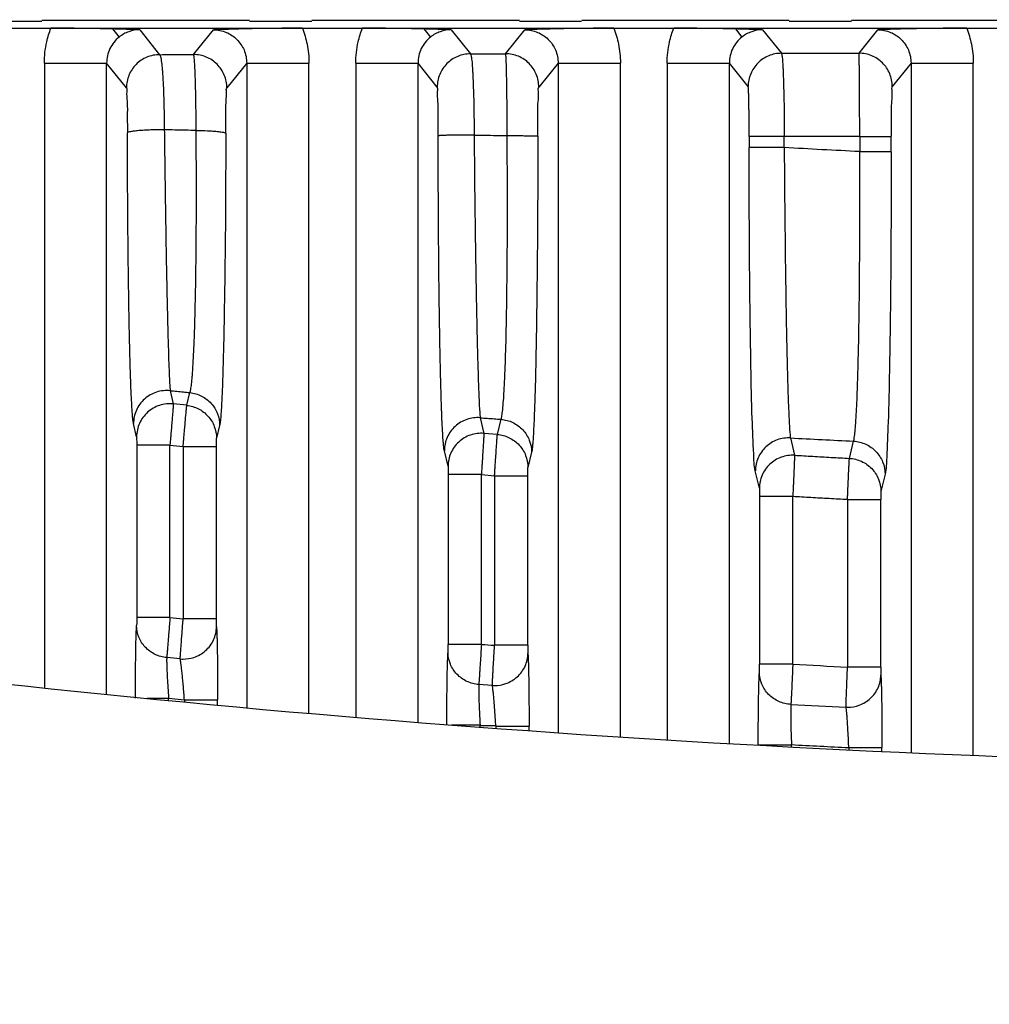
# Model space of a CAD drawing. Header units: millimetres. Extents: x -630 to 1463, y 209 to 1094.
# Tile 38 of 42: x -219 to -196, y 728 to 751. Entities that reach past the tile are written whole.
import ezdxf

# ---------------------------------------------------------------- set-up
doc = ezdxf.new("R2010")
doc.units = ezdxf.units.MM
doc.header["$LTSCALE"] = 32.67
doc.header["$PDMODE"] = 3
doc.header["$PDSIZE"] = 0.3125
doc.layers.get('0').update_dxf_attribs({"linetype": 'CONTINUOUS'})
doc.layers.get('Defpoints').update_dxf_attribs({"linetype": 'CONTINUOUS'})
doc.layers.add('7_ALL_FEATURES', color=7, linetype='CONTINUOUS')
doc.styles.get("Standard").update_dxf_attribs({"font": 'txt', "width": 0.7})
doc.dimstyles.new('DIMSTYLE_1', dxfattribs={"dimtxt": 5, "dimasz": 0.1875, "dimexe": 0.18, "dimexo": 0.0625, "dimgap": 0.09, "dimtad": 1, "dimdsep": 46, "dimtxsty": 'Standard', "dimblk": '_FILLED', "dimblk1": '_FILLED', "dimblk2": '_FILLED', "dimcen": 0.09, "dimadec": 0, "dimazin": 0, "dimtp": 0.01, "dimtm": 0.01, "dimtfac": 1, "dimtofl": 0, "dimtmove": 0, "dimatfit": 3, "dimldrblk": '_FILLED', "dimfxl": 0, "dimtolj": 1, "dimarcsym": 0})

# ---------------------------------------------------------------- blocks, each defined once
blk = doc.blocks.new('_FILLED')
at = {"color": 0, "linetype": 'ByBlock'}
blk.add_solid([(0, 0), (-1, 0.2), (-1, -0.2)], dxfattribs=at)
blk = doc.blocks.new('*D11')
at = {"color": 0, "linetype": 'Continuous', "lineweight": -2}
for p, q in [((-174.728, 753.87), (-158.276, 753.87)), ((-159.276, 750.37), (-159.276, 541.767)), ((-264.222, 538.267), (-158.276, 538.267))]:
    blk.add_line(p, q, dxfattribs=at)
at = {"layer": 'Defpoints', "color": 0, "linetype": 'Continuous', "lineweight": 0}
for p in [(-175.728, 753.87), (-265.222, 538.267), (-159.276, 538.267)]:
    blk.add_point(p, dxfattribs=at)
at = {"color": 0, "linetype": 'Continuous', "lineweight": -2, "xscale": 3.5, "yscale": 3.5, "zscale": 3.5}
for p, rotation in [((-159.276, 753.87), 90), ((-159.276, 538.267), 270)]:
    blk.add_blockref('_FILLED', p, dxfattribs=dict(at, rotation=rotation))
at = {"color": 0, "linetype": 'Continuous', "insert": (-162.776, 646.069), "char_height": 5, "attachment_point": 5, "rotation": 90}
blk.add_mtext('\\A1;215.6(8.49)', dxfattribs=at)

msp = doc.modelspace()

# ---------------------------------------------------------------- linework, layer by layer
at = {"color": 0, "linetype": 'Continuous', "start_tangent": (-0.999849, 0.017366), "end_tangent": (-0.97354, 0.228515)}
msp.add_spline([(-188.429, 733.421), (-229.254, 736.556), (-261.393, 742.513)], degree=3, dxfattribs=at)
at = {"layer": '7_ALL_FEATURES', "color": 0, "linetype": 'Continuous'}
for p, q in [((-220.172, 751.342), (-218.673, 751.342)), ((-213.671, 751.354), (-218.671, 751.354)), ((-213.672, 751.342), (-212.173, 751.342)), ((-207.171, 751.355), (-212.171, 751.354)), ((-207.172, 751.343), (-205.673, 751.343)), ((-200.671, 751.355), (-205.671, 751.355)), ((-200.672, 751.343), (-199.173, 751.343)), ((-194.171, 751.355), (-199.171, 751.355)), ((-222.144, 751.168), (-182.038, 751.169)), ((-216.97, 751.151), (-216.813, 750.955)), ((-216.313, 751.13), (-215.837, 750.532)), ((-215.018, 750.535), (-214.54, 751.13)), ((-209.47, 751.151), (-209.313, 750.956)), ((-208.813, 751.131), (-208.352, 750.551)), ((-207.503, 750.553), (-207.04, 751.131)), ((-201.97, 751.151), (-201.813, 750.956)), ((-201.313, 751.131), (-200.862, 750.565)), ((-198.992, 750.567), (-198.54, 751.131)), ((-218.613, 750.33), (-218.612, 735.272)), ((-218.613, 750.33), (-217.113, 750.33)), ((-217.113, 735.126), (-217.113, 750.33)), ((-216.637, 749.732), (-217.113, 750.33)), ((-213.74, 750.33), (-214.218, 749.735)), ((-213.74, 750.33), (-213.74, 734.797)), ((-213.74, 750.33), (-212.24, 750.33)), ((-212.24, 734.663), (-212.24, 750.33)), ((-211.113, 750.33), (-211.112, 734.573)), ((-211.113, 750.33), (-209.613, 750.33)), ((-209.613, 734.454), (-209.613, 750.33)), ((-209.152, 749.751), (-209.613, 750.33)), ((-206.24, 750.331), (-206.704, 749.753)), ((-206.24, 750.331), (-206.24, 734.195)), ((-206.24, 750.331), (-204.74, 750.331)), ((-204.74, 734.103), (-204.74, 750.331)), ((-203.613, 750.331), (-203.612, 734.033)), ((-203.613, 750.331), (-202.113, 750.331)), ((-202.113, 733.94), (-202.113, 750.331)), ((-201.662, 749.765), (-202.113, 750.331)), ((-197.74, 750.331), (-198.192, 749.768)), ((-197.74, 750.331), (-197.74, 733.722)), ((-197.74, 750.331), (-196.24, 750.331)), ((-196.24, 733.656), (-196.24, 750.331)), ((-201.638, 748.564), (-201.638, 748.297)), ((-200.793, 748.293), (-200.793, 748.559)), ((-198.976, 748.563), (-198.976, 748.197)), ((-198.217, 748.194), (-198.217, 748.568)), ((-215.58, 742.439), (-215.507, 742.12)), ((-215.182, 742.086), (-215.107, 742.392)), ((-215.182, 742.086), (-215.507, 742.12)), ((-216.391, 741.327), (-216.465, 741.646)), ((-214.391, 741.6), (-214.467, 741.293)), ((-208.113, 741.787), (-208.026, 741.411)), ((-207.702, 741.384), (-207.613, 741.749)), ((-207.702, 741.384), (-208.026, 741.411)), ((-216.388, 741.127), (-216.388, 736.973)), ((-215.588, 741.127), (-216.388, 741.127)), ((-215.588, 736.973), (-215.588, 741.127)), ((-215.588, 741.127), (-215.27, 741.093)), ((-200.643, 741.301), (-200.545, 740.884)), ((-199.223, 740.809), (-199.123, 741.222)), ((-215.27, 741.093), (-215.27, 736.942)), ((-215.27, 741.093), (-214.47, 741.093)), ((-214.47, 736.942), (-214.47, 741.093)), ((-208.891, 740.617), (-208.979, 740.992)), ((-206.877, 740.955), (-206.967, 740.59)), ((-208.888, 740.416), (-208.888, 736.329)), ((-208.088, 740.416), (-208.888, 740.416)), ((-208.088, 736.329), (-208.088, 740.416)), ((-208.088, 740.416), (-207.77, 740.39)), ((-201.391, 740.088), (-201.49, 740.505)), ((-198.366, 740.426), (-198.467, 740.014)), ((-207.77, 740.39), (-207.77, 736.305)), ((-207.77, 740.39), (-206.97, 740.39)), ((-206.97, 736.305), (-206.97, 740.39)), ((-201.388, 739.888), (-201.387, 735.85)), ((-200.588, 739.888), (-201.388, 739.888)), ((-200.588, 735.85), (-200.588, 739.888)), ((-199.27, 739.814), (-199.27, 735.782)), ((-199.27, 739.814), (-198.47, 739.814)), ((-198.47, 735.782), (-198.47, 739.814)), ((-215.588, 736.973), (-216.388, 736.973)), ((-214.47, 736.942), (-215.27, 736.942)), ((-208.088, 736.329), (-208.888, 736.329)), ((-206.97, 736.305), (-207.77, 736.305)), ((-215.341, 735.976), (-215.666, 736.008)), ((-200.588, 735.85), (-201.387, 735.85)), ((-198.47, 735.782), (-199.27, 735.782)), ((-207.824, 735.338), (-208.149, 735.362)), ((-216.134, 735.03), (-215.619, 735.03)), ((-215.619, 734.98), (-215.619, 735.03)), ((-215.619, 735.03), (-215.239, 734.994)), ((-215.239, 734.994), (-215.239, 734.943)), ((-215.239, 734.994), (-214.439, 734.994)), ((-214.439, 734.865), (-214.439, 734.994)), ((-208.803, 734.389), (-208.119, 734.389)), ((-208.119, 734.335), (-208.119, 734.375)), ((-208.119, 734.375), (-207.739, 734.375)), ((-207.739, 734.375), (-207.739, 734.304)), ((-207.739, 734.361), (-206.939, 734.361)), ((-206.939, 734.241), (-206.939, 734.361)), ((-201.419, 733.912), (-200.619, 733.912)), ((-200.619, 733.849), (-200.619, 733.912)), ((-199.239, 733.842), (-199.239, 733.788)), ((-199.239, 733.842), (-198.439, 733.842)), ((-198.439, 733.753), (-198.439, 733.842))]:
    msp.add_line(p, q, dxfattribs=at)
for centre, radius, start, end in [((-182.433, 1079.014), 343.644, 264.46354, 264.51672), ((-182.414, 1079.232), 343.863, 265.7182, 265.77126), ((-182.416, 1079.199), 343.83, 266.97044, 267.19028), ((-182.416, 1079.194), 344.793, 266.97162, 267.19239), ((-182.416, 1079.194), 345.761, 266.98222, 267.21125)]:
    msp.add_arc(centre, radius, start, end, dxfattribs=at)
for points, start_tangent, end_tangent in [([(-218.613, 750.33), (-218.555, 750.841), (-218.454, 751.169)], (-0.000023, 1), (0.364329, 0.93127)), ([(-216.97, 751.151), (-217.451, 751.161), (-217.961, 751.167), (-218.454, 751.169)], (-0.99968, 0.025312), (-1, -0.000024)), ([(-216.313, 751.13), (-216.526, 751.138), (-216.743, 751.145), (-216.97, 751.151)], (-0.999359, 0.035813), (-0.999679, 0.025322)), ([(-216.313, 751.13), (-216.577, 751.086), (-216.813, 750.955)], (-1, 0.000965), (-0.780879, -0.624682)), ([(-212.399, 751.169), (-212.967, 751.166), (-213.54, 751.159), (-214.062, 751.146), (-214.54, 751.13)], (-1, -0.000023), (-0.999365, -0.035641)), ([(-214.54, 751.13), (-214.233, 751.07), (-213.978, 750.9), (-213.804, 750.645), (-213.74, 750.33)], (0.999999, 0.001033), (-0.001, -0.999999)), ([(-212.399, 751.169), (-212.285, 750.782), (-212.24, 750.33)], (0.364392, -0.931246), (0.000023, -1)), ([(-211.113, 750.33), (-211.055, 750.841), (-210.954, 751.169)], (-0.000023, 1), (0.364329, 0.93127)), ([(-209.47, 751.151), (-209.951, 751.161), (-210.461, 751.167), (-210.954, 751.169)], (-0.99968, 0.025312), (-1, -0.000024)), ([(-208.813, 751.131), (-209.026, 751.138), (-209.243, 751.145), (-209.47, 751.151)], (-0.999359, 0.035813), (-0.999679, 0.025322)), ([(-208.813, 751.131), (-209.077, 751.086), (-209.313, 750.956)], (-1, 0.000965), (-0.780879, -0.624682)), ([(-204.899, 751.169), (-205.467, 751.166), (-206.04, 751.159), (-206.562, 751.146), (-207.04, 751.131)], (-1, -0.000023), (-0.999365, -0.035641)), ([(-207.04, 751.131), (-206.733, 751.07), (-206.478, 750.901), (-206.304, 750.645), (-206.24, 750.331)], (0.999999, 0.001033), (-0.001, -0.999999)), ([(-204.899, 751.169), (-204.785, 750.782), (-204.74, 750.331)], (0.364392, -0.931246), (0.000023, -1)), ([(-203.613, 750.331), (-203.555, 750.842), (-203.454, 751.169)], (-0.000023, 1), (0.364329, 0.93127)), ([(-201.97, 751.151), (-202.451, 751.161), (-202.961, 751.167), (-203.454, 751.169)], (-0.99968, 0.025312), (-1, -0.000024)), ([(-201.313, 751.131), (-201.526, 751.138), (-201.743, 751.145), (-201.97, 751.151)], (-0.999359, 0.035813), (-0.999679, 0.025322)), ([(-201.313, 751.131), (-201.577, 751.086), (-201.813, 750.956)], (-1, 0.000965), (-0.780879, -0.624682)), ([(-196.399, 751.169), (-196.967, 751.167), (-197.54, 751.159), (-198.062, 751.147), (-198.54, 751.131)], (-1, -0.000023), (-0.999365, -0.035641)), ([(-198.54, 751.131), (-198.233, 751.07), (-197.978, 750.901), (-197.804, 750.645), (-197.74, 750.331)], (0.999999, 0.001033), (-0.001, -0.999999)), ([(-196.399, 751.169), (-196.285, 750.782), (-196.24, 750.331)], (0.364392, -0.931246), (0.000023, -1)), ([(-216.813, 750.955), (-216.939, 750.829), (-217.034, 750.677), (-217.093, 750.508), (-217.113, 750.33)], (-0.780879, -0.624682), (0.001046, -0.999999)), ([(-209.313, 750.956), (-209.439, 750.829), (-209.534, 750.677), (-209.593, 750.508), (-209.613, 750.33)], (-0.780879, -0.624682), (0.001046, -0.999999)), ([(-201.813, 750.956), (-201.939, 750.829), (-202.034, 750.678), (-202.093, 750.509), (-202.113, 750.331)], (-0.780879, -0.624682), (0.001046, -0.999999)), ([(-215.837, 750.532), (-216.143, 750.471), (-216.402, 750.298), (-216.576, 750.038), (-216.637, 749.732)], (-1, -0.000572), (-0.000523, -1)), ([(-215.837, 750.532), (-215.564, 750.533), (-215.291, 750.534), (-215.018, 750.535)], (0.999996, 0.002956), (0.999996, 0.002861)), ([(-215.837, 750.532), (-215.826, 750.519), (-215.816, 750.49), (-215.806, 750.445), (-215.801, 750.417), (-215.796, 750.384), (-215.778, 750.218), (-215.769, 750.114), (-215.761, 749.996), (-215.747, 749.727), (-215.741, 749.577), (-215.738, 749.498), (-215.736, 749.417), (-215.728, 749.08), (-215.725, 748.903), (-215.724, 748.722)], (0.909297, -0.416148), (0.006646, -0.999978)), ([(-214.218, 749.735), (-214.279, 750.041), (-214.453, 750.3), (-214.712, 750.474), (-215.018, 750.535)], (-0.000574, 1), (-1, 0.000525)), ([(-214.957, 748.707), (-214.959, 749.067), (-214.961, 749.24), (-214.963, 749.409), (-214.969, 749.72), (-214.973, 749.862), (-214.977, 749.993), (-214.986, 750.217), (-214.991, 750.308), (-214.996, 750.385), (-215.002, 750.446), (-215.007, 750.492), (-215.012, 750.521), (-215.018, 750.535)], (-0.003829, 0.999993), (-0.756617, 0.653858)), ([(-208.352, 750.551), (-208.658, 750.49), (-208.917, 750.317), (-209.091, 750.057), (-209.152, 749.751)], (-1, -0.000572), (-0.000523, -1)), ([(-208.352, 750.551), (-208.069, 750.552), (-207.786, 750.552), (-207.503, 750.553)], (0.999998, 0.002149), (0.999998, 0.002066)), ([(-208.352, 750.551), (-208.343, 750.537), (-208.335, 750.505), (-208.331, 750.483), (-208.327, 750.456), (-208.318, 750.389), (-208.303, 750.207), (-208.296, 750.093), (-208.29, 749.964), (-208.279, 749.672), (-208.276, 749.591), (-208.274, 749.508), (-208.27, 749.337), (-208.265, 748.976), (-208.263, 748.787), (-208.262, 748.595)], (0.864202, -0.503144), (0.00186, -0.999998)), ([(-207.466, 748.584), (-207.467, 748.964), (-207.468, 749.148), (-207.469, 749.329), (-207.473, 749.665), (-207.475, 749.819), (-207.478, 749.961), (-207.483, 750.205), (-207.486, 750.305), (-207.49, 750.389), (-207.493, 750.456), (-207.496, 750.506), (-207.5, 750.539), (-207.503, 750.553)], (-0.001128, 0.999999), (-0.574894, 0.818228)), ([(-206.704, 749.753), (-206.765, 750.059), (-206.938, 750.319), (-207.197, 750.492), (-207.503, 750.553)], (-0.000574, 1), (-1, 0.000525)), ([(-200.862, 750.565), (-201.168, 750.504), (-201.428, 750.33), (-201.601, 750.071), (-201.662, 749.765)], (-1, -0.000572), (-0.000523, -1)), ([(-200.862, 750.565), (-200.239, 750.566), (-199.616, 750.567), (-198.992, 750.567)], (0.999999, 0.001501), (0.999999, 0.001352)), ([(-200.862, 750.565), (-200.856, 750.55), (-200.849, 750.518), (-200.846, 750.494), (-200.842, 750.467), (-200.836, 750.397), (-200.824, 750.21), (-200.819, 750.092), (-200.814, 749.959), (-200.805, 749.659), (-200.801, 749.491), (-200.798, 749.316), (-200.796, 749.134), (-200.794, 748.946), (-200.793, 748.753), (-200.793, 748.559)], (0.801332, -0.59822), (0.000506, -1)), ([(-198.192, 749.768), (-198.253, 750.074), (-198.427, 750.333), (-198.686, 750.506), (-198.992, 750.567)], (-0.000575, 1), (-1, 0.000525)), ([(-198.976, 748.563), (-198.976, 748.947), (-198.977, 749.135), (-198.977, 749.319), (-198.979, 749.66), (-198.98, 749.817), (-198.981, 749.962), (-198.983, 750.211), (-198.985, 750.314), (-198.986, 750.4), (-198.988, 750.468), (-198.989, 750.52), (-198.991, 750.553), (-198.992, 750.567)], (-0.000538, 1), (-0.278821, 0.960343)), ([(-216.637, 749.732), (-216.628, 749.643), (-216.62, 749.407), (-216.615, 749.058), (-216.612, 748.646)], (0.623238, -0.782032), (0.002012, -0.999998)), ([(-214.243, 748.638), (-214.24, 749.056), (-214.235, 749.409), (-214.227, 749.645), (-214.218, 749.735)], (0.00181, 0.999998), (0.626025, 0.779803)), ([(-209.127, 748.578), (-209.129, 749.025), (-209.134, 749.399), (-209.142, 749.653), (-209.152, 749.751)], (-0.00048, 1), (-0.623247, 0.782025)), ([(-206.728, 748.572), (-206.726, 749.016), (-206.721, 749.397), (-206.713, 749.655), (-206.704, 749.753)], (0.000297, 1), (0.626025, 0.779803)), ([(-201.638, 748.564), (-201.638, 748.678), (-201.638, 748.794), (-201.639, 748.907), (-201.64, 749.016), (-201.641, 749.121), (-201.642, 749.221), (-201.645, 749.402), (-201.647, 749.481), (-201.649, 749.552), (-201.653, 749.665), (-201.655, 749.706), (-201.657, 749.737), (-201.66, 749.756), (-201.662, 749.765)], (0.000003, 1), (-0.624216, 0.781251)), ([(-198.192, 749.768), (-198.202, 749.666), (-198.21, 749.405), (-198.215, 749.022), (-198.217, 748.568)], (-0.625996, -0.779827), (0.000077, -1)), ([(-215.724, 748.722), (-216.052, 748.718), (-216.204, 748.711), (-216.339, 748.702), (-216.452, 748.69), (-216.537, 748.677), (-216.591, 748.662), (-216.612, 748.646)], (-0.999963, 0.008594), (-0.213816, -0.976874)), ([(-214.957, 748.707), (-215.213, 748.712), (-215.468, 748.717), (-215.724, 748.722)], (-0.999829, 0.018514), (-0.999821, 0.018925)), ([(-215.724, 748.722), (-215.716, 748.121), (-215.708, 747.534), (-215.7, 746.96), (-215.696, 746.679), (-215.691, 746.4), (-215.682, 745.864), (-215.673, 745.358), (-215.663, 744.881), (-215.658, 744.654), (-215.653, 744.434), (-215.644, 744.027), (-215.634, 743.662), (-215.624, 743.339), (-215.62, 743.193), (-215.615, 743.059), (-215.606, 742.829), (-215.597, 742.649), (-215.589, 742.518), (-215.58, 742.438)], (0.011913, -0.999929), (0.143495, -0.989651)), ([(-216.465, 741.646), (-216.479, 741.735), (-216.493, 741.881), (-216.506, 742.082), (-216.519, 742.339), (-216.526, 742.488), (-216.532, 742.651), (-216.544, 743.011), (-216.555, 743.418), (-216.565, 743.872), (-216.57, 744.116), (-216.575, 744.369), (-216.583, 744.901), (-216.591, 745.465), (-216.597, 746.062), (-216.6, 746.371), (-216.603, 746.685), (-216.607, 747.324), (-216.61, 747.977), (-216.612, 748.646)], (-0.225565, 0.974228), (-0.002012, 0.999998)), ([(-215.107, 742.392), (-215.087, 742.47), (-215.068, 742.598), (-215.051, 742.778), (-215.042, 742.887), (-215.034, 743.008), (-215.004, 743.61), (-214.991, 743.977), (-214.986, 744.177), (-214.98, 744.388), (-214.963, 745.315), (-214.957, 745.826), (-214.955, 746.093), (-214.953, 746.368), (-214.951, 747.506), (-214.953, 748.099), (-214.957, 748.707)], (0.368698, 0.929549), (-0.007554, 0.999971)), ([(-214.957, 748.707), (-214.682, 748.7), (-214.559, 748.693), (-214.453, 748.684), (-214.366, 748.674), (-214.3, 748.663), (-214.259, 748.651), (-214.243, 748.638)], (0.999937, -0.011207), (0.234272, -0.972171)), ([(-214.243, 748.638), (-214.245, 747.962), (-214.248, 747.301), (-214.257, 746.033), (-214.261, 745.727), (-214.264, 745.429), (-214.272, 744.86), (-214.29, 743.827), (-214.295, 743.592), (-214.301, 743.369), (-214.312, 742.96), (-214.336, 742.289), (-214.343, 742.153), (-214.35, 742.031), (-214.363, 741.831), (-214.377, 741.687), (-214.391, 741.6)], (-0.00181, -0.999998), (-0.238731, -0.971086)), ([(-208.262, 748.595), (-208.584, 748.594), (-208.732, 748.593), (-208.863, 748.591), (-208.972, 748.588), (-209.055, 748.585), (-209.085, 748.583), (-209.107, 748.581), (-209.121, 748.58), (-209.127, 748.578)], (-0.999999, 0.001298), (-0.690162, -0.723655)), ([(-208.979, 740.992), (-208.994, 741.089), (-209.001, 741.161), (-209.008, 741.249), (-209.022, 741.47), (-209.036, 741.751), (-209.043, 741.915), (-209.046, 742.002), (-209.049, 742.093), (-209.061, 742.49), (-209.073, 742.936), (-209.083, 743.431), (-209.088, 743.698), (-209.093, 743.975), (-209.102, 744.555), (-209.109, 745.167), (-209.115, 745.812), (-209.118, 746.146), (-209.12, 746.484), (-209.124, 747.17), (-209.126, 747.868), (-209.127, 748.578)], (-0.227405, 0.9738), (-0.00048, 1)), ([(-208.262, 748.595), (-208.256, 747.958), (-208.25, 747.331), (-208.242, 746.715), (-208.238, 746.412), (-208.234, 746.112), (-208.226, 745.533), (-208.216, 744.983), (-208.207, 744.463), (-208.202, 744.214), (-208.197, 743.975), (-208.186, 743.53), (-208.176, 743.13), (-208.165, 742.774), (-208.163, 742.692), (-208.16, 742.614), (-208.155, 742.467), (-208.144, 742.215), (-208.134, 742.017), (-208.128, 741.938), (-208.123, 741.873), (-208.113, 741.787)], (0.008761, -0.999962), (0.168462, -0.985708)), ([(-208.262, 748.595), (-207.997, 748.591), (-207.732, 748.588), (-207.466, 748.584)], (0.99989, -0.014859), (0.999896, -0.014416)), ([(-207.613, 741.749), (-207.593, 741.833), (-207.583, 741.897), (-207.574, 741.975), (-207.54, 742.424), (-207.525, 742.731), (-207.51, 743.088), (-207.487, 743.936), (-207.482, 744.176), (-207.478, 744.426), (-207.471, 744.95), (-207.461, 746.085), (-207.46, 746.387), (-207.459, 746.693), (-207.46, 747.312), (-207.466, 748.584)], (0.343815, 0.939037), (-0.00771, 0.99997)), ([(-207.466, 748.584), (-207.183, 748.582), (-207.057, 748.581), (-206.946, 748.58), (-206.856, 748.578), (-206.788, 748.576), (-206.763, 748.575), (-206.745, 748.574), (-206.733, 748.573), (-206.728, 748.572)], (0.999999, -0.001488), (0.809879, -0.586596)), ([(-206.728, 748.572), (-206.731, 747.156), (-206.735, 746.465), (-206.737, 746.125), (-206.74, 745.788), (-206.754, 744.524), (-206.762, 743.94), (-206.767, 743.661), (-206.772, 743.394), (-206.794, 742.449), (-206.807, 742.051), (-206.82, 741.709), (-206.848, 741.208), (-206.855, 741.121), (-206.862, 741.049), (-206.877, 740.955)], (-0.000297, -1), (-0.237733, -0.971331)), ([(-200.793, 748.559), (-201.109, 748.559), (-201.381, 748.56), (-201.487, 748.56), (-201.568, 748.561), (-201.618, 748.561), (-201.638, 748.562)], (-1, -0.000135), (-0.988875, 0.148747)), ([(-198.976, 748.563), (-199.582, 748.562), (-200.187, 748.56), (-200.793, 748.559)], (-0.999998, -0.001981), (-0.999998, -0.002193)), ([(-198.976, 748.563), (-198.686, 748.563), (-198.442, 748.564), (-198.349, 748.564), (-198.278, 748.564), (-198.234, 748.565), (-198.217, 748.565)], (1, 0.000208), (0.992744, 0.120251)), ([(-201.49, 740.505), (-201.529, 740.912), (-201.565, 741.768), (-201.595, 743.017), (-201.618, 744.585), (-201.633, 746.38), (-201.638, 748.297)], (-0.21853, 0.97583), (-0.000035, 1)), ([(-200.793, 748.293), (-201.109, 748.293), (-201.381, 748.294), (-201.488, 748.294), (-201.568, 748.295), (-201.618, 748.295), (-201.638, 748.295)], (-1, -0.000135), (-0.989564, 0.144096)), ([(-200.793, 748.293), (-200.789, 747.643), (-200.783, 747.002), (-200.777, 746.372), (-200.773, 746.06), (-200.772, 745.906), (-200.77, 745.753), (-200.762, 745.159), (-200.753, 744.594), (-200.744, 744.058), (-200.739, 743.802), (-200.734, 743.556), (-200.723, 743.098), (-200.712, 742.685), (-200.707, 742.496), (-200.701, 742.317), (-200.689, 742.002), (-200.678, 741.742), (-200.666, 741.537), (-200.66, 741.456), (-200.654, 741.389), (-200.643, 741.301)], (0.005994, -0.999982), (0.193814, -0.981038)), ([(-198.976, 748.197), (-200.793, 748.293)], (-0.998751, 0.049964), (-0.998461, 0.055456)), ([(-199.123, 741.222), (-199.105, 741.308), (-199.087, 741.452), (-199.071, 741.654), (-199.063, 741.777), (-199.055, 741.914), (-199.04, 742.227), (-199.027, 742.589), (-199.014, 743.001), (-199.009, 743.226), (-199.003, 743.461), (-198.994, 743.958), (-198.986, 744.49), (-198.983, 744.77), (-198.98, 745.059), (-198.976, 745.653), (-198.973, 746.266), (-198.972, 746.896), (-198.973, 747.219), (-198.973, 747.544), (-198.976, 748.197)], (0.315121, 0.949052), (-0.005529, 0.999985)), ([(-198.976, 748.197), (-198.686, 748.197), (-198.442, 748.198), (-198.349, 748.198), (-198.278, 748.198), (-198.234, 748.199), (-198.217, 748.199)], (1, 0.000207), (0.992532, 0.121981)), ([(-198.217, 748.194), (-198.222, 746.284), (-198.236, 744.49), (-198.26, 742.924), (-198.29, 741.678), (-198.326, 740.828), (-198.366, 740.426)], (-0.000003, -1), (-0.227086, -0.973875)), ([(-215.58, 742.438), (-215.911, 742.404), (-216.2, 742.238), (-216.396, 741.97), (-216.465, 741.646)], (-0.994574, 0.104027), (-0.001805, -0.999998)), ([(-215.58, 742.439), (-215.423, 742.423), (-215.265, 742.408), (-215.107, 742.392)], (0.995271, -0.09714), (0.995265, -0.097196)), ([(-215.107, 742.392), (-214.828, 742.309), (-214.597, 742.132), (-214.445, 741.885), (-214.391, 741.6)], (0.99435, -0.106149), (0.001822, -0.999998)), ([(-215.507, 742.12), (-215.838, 742.085), (-216.126, 741.919), (-216.322, 741.651), (-216.391, 741.327)], (-0.994607, 0.103719), (-0.001989, -0.999998)), ([(-215.507, 742.12), (-215.514, 742.02), (-215.522, 741.923), (-215.532, 741.799), (-215.537, 741.728), (-215.544, 741.652), (-215.557, 741.487), (-215.565, 741.399), (-215.572, 741.31), (-215.588, 741.127)], (-0.038083, -0.999275), (-0.084989, -0.996382)), ([(-215.27, 741.093), (-215.262, 741.185), (-215.255, 741.277), (-215.24, 741.454), (-215.232, 741.538), (-215.225, 741.619), (-215.212, 741.765), (-215.207, 741.831), (-215.201, 741.89), (-215.192, 741.986), (-215.189, 742.023), (-215.186, 742.052), (-215.183, 742.085)], (0.084177, 0.996451), (0.132979, 0.991119)), ([(-215.183, 742.085), (-214.903, 742.002), (-214.672, 741.825), (-214.52, 741.578), (-214.467, 741.293)], (0.994332, -0.106324), (0.001836, -0.999998)), ([(-208.113, 741.787), (-208.439, 741.746), (-208.721, 741.578), (-208.911, 741.312), (-208.979, 740.992)], (-0.996777, 0.080226), (-0.001804, -0.999998)), ([(-208.113, 741.787), (-207.946, 741.774), (-207.78, 741.762), (-207.613, 741.749)], (0.997181, -0.075029), (0.997177, -0.075089)), ([(-207.613, 741.749), (-207.327, 741.671), (-207.09, 741.494), (-206.933, 741.244), (-206.877, 740.955)], (0.996611, -0.082261), (0.001833, -0.999998)), ([(-208.026, 741.411), (-208.351, 741.37), (-208.633, 741.202), (-208.824, 740.936), (-208.891, 740.617)], (-0.996804, 0.079889), (-0.001819, -0.999998)), ([(-208.026, 741.411), (-208.031, 741.311), (-208.037, 741.214), (-208.044, 741.09), (-208.049, 741.019), (-208.054, 740.942), (-208.064, 740.778), (-208.07, 740.69), (-208.076, 740.6), (-208.088, 740.416)], (-0.018932, -0.999821), (-0.065782, -0.997834)), ([(-207.77, 740.39), (-207.764, 740.483), (-207.758, 740.575), (-207.746, 740.752), (-207.741, 740.837), (-207.735, 740.918), (-207.725, 741.064), (-207.721, 741.13), (-207.717, 741.189), (-207.71, 741.285), (-207.707, 741.322), (-207.705, 741.351), (-207.702, 741.384)], (0.064969, 0.997887), (0.113685, 0.993517)), ([(-207.702, 741.384), (-207.416, 741.306), (-207.179, 741.13), (-207.022, 740.88), (-206.967, 740.59)], (0.996594, -0.082468), (0.001772, -0.999998)), ([(-216.391, 741.327), (-216.39, 741.295), (-216.388, 741.221), (-216.388, 741.127)], (0.225704, -0.974196), (0.000025, -1)), ([(-214.47, 741.093), (-214.47, 741.188), (-214.469, 741.261), (-214.467, 741.293)], (-0.000021, 1), (0.238435, 0.971158)), ([(-200.643, 741.301), (-200.963, 741.254), (-201.238, 741.084), (-201.424, 740.82), (-201.489, 740.505)], (-0.99841, 0.056372), (-0.001811, -0.999998)), ([(-200.643, 741.301), (-199.123, 741.222)], (0.998549, -0.053848), (0.998782, -0.049351)), ([(-199.123, 741.222), (-198.831, 741.15), (-198.586, 740.974), (-198.423, 740.721), (-198.366, 740.426)], (0.998478, -0.055148), (0.001828, -0.999998)), ([(-200.545, 740.884), (-200.865, 740.836), (-201.14, 740.667), (-201.326, 740.403), (-201.391, 740.088)], (-0.99843, 0.056018), (-0.001685, -0.999999)), ([(-200.545, 740.884), (-200.548, 740.784), (-200.552, 740.687), (-200.557, 740.563), (-200.561, 740.491), (-200.564, 740.415), (-200.571, 740.25), (-200.575, 740.162), (-200.579, 740.072), (-200.588, 739.888)], (0.000248, -1), (-0.046569, -0.998915)), ([(-200.545, 740.884), (-200.105, 740.858), (-199.664, 740.833), (-199.223, 740.809)], (0.998301, -0.058271), (0.99854, -0.054018)), ([(-199.27, 739.814), (-199.266, 739.907), (-199.262, 739.999), (-199.254, 740.177), (-199.247, 740.342), (-199.24, 740.489), (-199.237, 740.555), (-199.234, 740.614), (-199.229, 740.71), (-199.227, 740.747), (-199.226, 740.776), (-199.223, 740.809)], (0.043191, 0.999067), (0.091828, 0.995775)), ([(-199.223, 740.809), (-198.931, 740.737), (-198.686, 740.561), (-198.524, 740.308), (-198.467, 740.014)], (0.998463, -0.055429), (0.001747, -0.999998)), ([(-208.891, 740.617), (-208.889, 740.584), (-208.888, 740.511), (-208.888, 740.416)], (0.22723, -0.973841), (0.000023, -1)), ([(-206.97, 740.39), (-206.97, 740.486), (-206.969, 740.558), (-206.967, 740.59)], (-0.000024, 1), (0.237441, 0.971402)), ([(-201.391, 740.088), (-201.389, 740.056), (-201.388, 739.983), (-201.388, 739.888)], (0.228686, -0.9735), (0.000021, -1)), ([(-198.467, 740.014), (-198.468, 740.001), (-198.469, 739.974), (-198.469, 739.95), (-198.47, 739.92), (-198.47, 739.887), (-198.47, 739.814)], (-0.236036, -0.971744), (0.000026, -1)), ([(-199.27, 739.814), (-199.71, 739.838), (-200.149, 739.863), (-200.588, 739.888)], (-0.998541, 0.053999), (-0.998304, 0.058221)), ([(-216.388, 736.973), (-216.388, 736.887), (-216.389, 736.818), (-216.391, 736.779)], (0.000023, -1), (-0.080796, -0.996731)), ([(-215.588, 736.973), (-215.6, 736.81), (-215.607, 736.729), (-215.613, 736.65), (-215.619, 736.574), (-215.625, 736.5), (-215.63, 736.43), (-215.636, 736.363), (-215.641, 736.3), (-215.646, 736.242), (-215.65, 736.189), (-215.654, 736.14), (-215.658, 736.098), (-215.661, 736.062), (-215.666, 736.008)], (-0.077164, -0.997018), (-0.093063, -0.99566)), ([(-215.341, 735.976), (-215.338, 736.031), (-215.335, 736.067), (-215.332, 736.11), (-215.325, 736.211), (-215.321, 736.269), (-215.316, 736.332), (-215.311, 736.399), (-215.306, 736.47), (-215.3, 736.543), (-215.295, 736.62), (-215.283, 736.779), (-215.27, 736.942)], (0.059747, 0.998214), (0.076425, 0.997075)), ([(-214.467, 736.747), (-214.469, 736.787), (-214.47, 736.857), (-214.47, 736.942)], (-0.080198, 0.996779), (-0.000023, 1)), ([(-216.419, 735.03), (-216.418, 735.326), (-216.417, 735.614), (-216.416, 735.753), (-216.414, 735.886), (-216.411, 736.135), (-216.409, 736.25), (-216.407, 736.355), (-216.402, 736.538), (-216.399, 736.615), (-216.397, 736.681), (-216.391, 736.779)], (-0.000023, 1), (0.080803, 0.99673)), ([(-215.666, 736.008), (-215.947, 736.087), (-216.181, 736.259), (-216.336, 736.5), (-216.391, 736.779)], (-0.995432, 0.095476), (-0.005392, 0.999985)), ([(-215.267, 735.973), (-215.014, 736.015), (-214.73, 736.177), (-214.537, 736.436), (-214.467, 736.747)], (0.999984, 0.00571), (0.00547, 0.999985)), ([(-214.467, 736.747), (-214.461, 736.649), (-214.459, 736.583), (-214.456, 736.506), (-214.453, 736.418), (-214.451, 736.321), (-214.447, 736.102), (-214.445, 735.979), (-214.443, 735.852), (-214.441, 735.58), (-214.44, 735.436), (-214.439, 735.291), (-214.439, 734.994)], (0.080203, -0.996779), (0.000023, -1)), ([(-208.891, 736.135), (-208.89, 736.146), (-208.889, 736.171), (-208.889, 736.193), (-208.888, 736.264), (-208.888, 736.296), (-208.888, 736.329)], (0.080551, 0.996751), (-0.000023, 1)), ([(-208.088, 736.329), (-208.098, 736.165), (-208.102, 736.085), (-208.107, 736.006), (-208.117, 735.855), (-208.121, 735.785), (-208.125, 735.718), (-208.129, 735.655), (-208.133, 735.597), (-208.136, 735.543), (-208.139, 735.495), (-208.142, 735.453), (-208.145, 735.416), (-208.149, 735.362)], (-0.059718, -0.998215), (-0.075628, -0.997136)), ([(-207.824, 735.338), (-207.822, 735.392), (-207.82, 735.429), (-207.818, 735.471), (-207.815, 735.519), (-207.812, 735.573), (-207.809, 735.631), (-207.805, 735.694), (-207.802, 735.761), (-207.798, 735.832), (-207.789, 735.982), (-207.785, 736.061), (-207.78, 736.141), (-207.77, 736.305)], (0.04233, 0.999104), (0.05898, 0.998259)), ([(-206.97, 736.305), (-206.97, 736.272), (-206.97, 736.24), (-206.97, 736.21), (-206.969, 736.182), (-206.969, 736.158), (-206.967, 736.111)], (0.000023, -1), (0.080378, -0.996764)), ([(-215.666, 736.008), (-215.667, 735.953), (-215.667, 735.917), (-215.666, 735.873), (-215.663, 735.771), (-215.661, 735.712), (-215.658, 735.648), (-215.651, 735.509), (-215.647, 735.435), (-215.642, 735.357), (-215.631, 735.196), (-215.619, 735.03)], (-0.068459, -0.997654), (0.075733, -0.997128)), ([(-215.341, 735.976), (-215.267, 735.973)], (0.996428, -0.084447), (0.999984, 0.00571)), ([(-215.239, 734.994), (-215.252, 735.16), (-215.258, 735.241), (-215.265, 735.322), (-215.279, 735.474), (-215.286, 735.546), (-215.293, 735.614), (-215.307, 735.737), (-215.313, 735.791), (-215.319, 735.841), (-215.325, 735.884), (-215.331, 735.921), (-215.341, 735.976)], (-0.07489, 0.997192), (-0.212979, 0.977057)), ([(-208.919, 734.389), (-208.918, 734.685), (-208.917, 734.972), (-208.916, 735.111), (-208.914, 735.244), (-208.911, 735.493), (-208.909, 735.607), (-208.907, 735.712), (-208.902, 735.895), (-208.899, 735.972), (-208.896, 736.037), (-208.891, 736.135)], (-0.000031, 1), (0.080833, 0.996728)), ([(-208.149, 735.362), (-208.436, 735.437), (-208.675, 735.609), (-208.834, 735.852), (-208.891, 736.135)], (-0.997181, 0.075034), (-0.005257, 0.999986)), ([(-207.767, 735.337), (-207.502, 735.382), (-207.224, 735.545), (-207.035, 735.803), (-206.967, 736.111)], (0.999984, 0.00566), (0.00545, 0.999985)), ([(-206.967, 736.111), (-206.961, 736.013), (-206.959, 735.947), (-206.956, 735.87), (-206.953, 735.782), (-206.951, 735.686), (-206.947, 735.467), (-206.945, 735.345), (-206.943, 735.218), (-206.941, 734.946), (-206.94, 734.803), (-206.939, 734.657), (-206.939, 734.361)], (0.080514, -0.996754), (0.000019, -1)), ([(-201.391, 735.656), (-201.39, 735.667), (-201.389, 735.692), (-201.389, 735.714), (-201.388, 735.785), (-201.388, 735.817), (-201.387, 735.85)], (0.080654, 0.996742), (-0.000023, 1)), ([(-200.588, 735.85), (-200.595, 735.686), (-200.598, 735.605), (-200.602, 735.526), (-200.608, 735.376), (-200.611, 735.305), (-200.614, 735.238), (-200.617, 735.175), (-200.62, 735.117), (-200.623, 735.063), (-200.625, 735.015), (-200.627, 734.973), (-200.629, 734.936), (-200.632, 734.882)], (-0.042274, -0.999106), (-0.058198, -0.998305)), ([(-199.305, 734.815), (-199.303, 734.869), (-199.302, 734.905), (-199.301, 734.948), (-199.298, 735.049), (-199.296, 735.108), (-199.293, 735.171), (-199.291, 735.238), (-199.288, 735.309), (-199.286, 735.382), (-199.283, 735.459), (-199.277, 735.619), (-199.27, 735.782)], (0.022589, 0.999745), (0.039209, 0.999231)), ([(-198.47, 735.782), (-198.47, 735.75), (-198.47, 735.718), (-198.47, 735.687), (-198.469, 735.66), (-198.469, 735.635), (-198.467, 735.588)], (0.000023, -1), (0.080731, -0.996736)), ([(-201.419, 733.912), (-201.418, 734.207), (-201.417, 734.494), (-201.416, 734.633), (-201.414, 734.766), (-201.411, 735.014), (-201.409, 735.129), (-201.407, 735.233), (-201.402, 735.416), (-201.399, 735.493), (-201.396, 735.558), (-201.391, 735.656)], (-0.000027, 1), (0.080787, 0.996731)), ([(-200.632, 734.882), (-200.924, 734.953), (-201.169, 735.124), (-201.332, 735.369), (-201.391, 735.656)], (-0.998508, 0.054597), (-0.005331, 0.999986)), ([(-199.267, 734.814), (-198.988, 734.864), (-198.717, 735.029), (-198.533, 735.284), (-198.467, 735.588)], (0.999985, 0.005543), (0.005431, 0.999985)), ([(-198.467, 735.588), (-198.461, 735.491), (-198.456, 735.348), (-198.453, 735.261), (-198.451, 735.165), (-198.447, 734.946), (-198.445, 734.825), (-198.443, 734.697), (-198.441, 734.426), (-198.44, 734.283), (-198.439, 734.138), (-198.439, 733.842)], (0.080779, -0.996732), (0.000022, -1)), ([(-208.149, 735.362), (-208.151, 735.308), (-208.152, 735.272), (-208.152, 735.229), (-208.151, 735.127), (-208.149, 735.068), (-208.148, 735.005), (-208.143, 734.866), (-208.14, 734.792), (-208.136, 734.714), (-208.128, 734.554), (-208.119, 734.389)], (-0.08601, -0.996294), (0.058981, -0.998259)), ([(-207.739, 734.361), (-207.749, 734.526), (-207.754, 734.607), (-207.76, 734.687), (-207.771, 734.839), (-207.777, 734.91), (-207.783, 734.978), (-207.794, 735.101), (-207.799, 735.155), (-207.805, 735.203), (-207.81, 735.246), (-207.815, 735.283), (-207.824, 735.338)], (-0.058125, 0.998309), (-0.198431, 0.980115)), ([(-207.824, 735.338), (-207.767, 735.337)], (0.997949, -0.064008), (0.999984, 0.00566)), ([(-200.632, 734.882), (-200.635, 734.828), (-200.637, 734.792), (-200.637, 734.749), (-200.638, 734.648), (-200.638, 734.589), (-200.637, 734.526), (-200.635, 734.388), (-200.633, 734.314), (-200.631, 734.236), (-200.625, 734.076), (-200.619, 733.912)], (-0.103404, -0.994639), (0.041971, -0.999119)), ([(-199.305, 734.815), (-199.267, 734.814)], (0.999165, -0.040848), (0.999985, 0.005543)), ([(-199.239, 733.842), (-199.246, 734.007), (-199.249, 734.088), (-199.253, 734.167), (-199.262, 734.318), (-199.266, 734.389), (-199.271, 734.457), (-199.279, 734.579), (-199.284, 734.632), (-199.288, 734.681), (-199.297, 734.76), (-199.305, 734.815)], (-0.038816, 0.999246), (-0.181142, 0.983457))]:
    msp.add_spline(points, degree=3, dxfattribs=dict(at, start_tangent=start_tangent, end_tangent=end_tangent))

# ---------------------------------------------------------------- dimensions: what is measured, and where the dimension line sits
at = {"color": 7, "linetype": 'Continuous'}
dim = msp.add_linear_dim(base=(-159.276, 538.267), p1=(-175.728, 753.87), p2=(-265.222, 538.267), angle=90, text='<>(8.49)', dimstyle='DIMSTYLE_1', override={"dimasz": 3.5, "dimexe": 1, "dimexo": 1, "dimgap": 1}, dxfattribs=at)
dim.commit()
dim.dimension.update_dxf_attribs({"geometry": '*D11', "text_midpoint": (-162.776, 646.069)})

doc.saveas('drawing.dxf')
